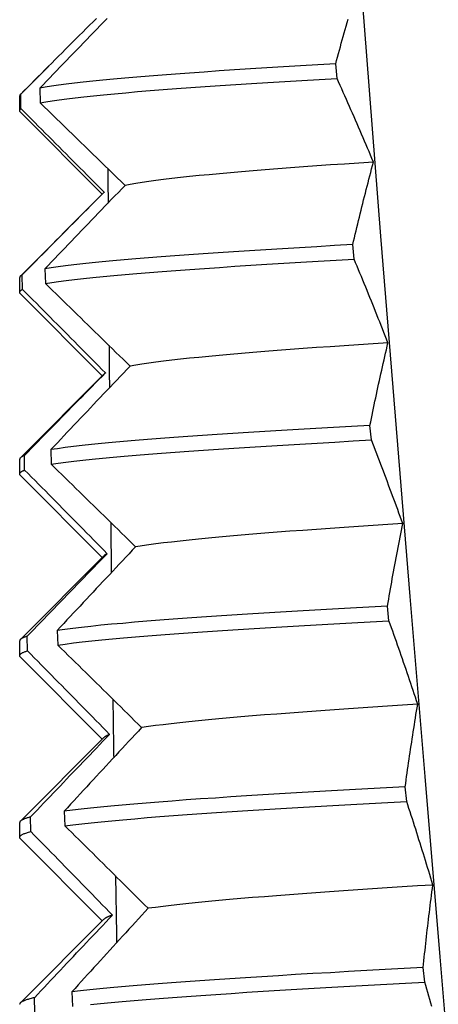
# Model space of a CAD drawing. Header units: inches. Extents: x 13 to 218, y 17 to 122.
# Tile 6 of 107: x 15.807 to 15.92, y 110.673 to 110.939. Entities that reach past the tile are written whole.
import ezdxf

# ---------------------------------------------------------------- set-up
doc = ezdxf.new("R2010")
doc.units = ezdxf.units.IN
doc.header["$MEASUREMENT"] = 0
doc.layers.add('Visible Edges(ANSI)', color=7, linetype='Continuous', lineweight=25)

msp = doc.modelspace()

# ---------------------------------------------------------------- linework, layer by layer
at = {"layer": 'Visible Edges(ANSI)'}
for p, q in [((15.80715, 110.91914), (15.81482, 110.92681)), ((15.89299, 110.92344), (15.89262, 110.9274)), ((15.81239, 110.92082), (15.8125, 110.91686)), ((15.80695, 110.91874), (15.80695, 110.91477)), ((15.80729, 110.91528), (15.80727, 110.91924)), ((15.8125, 110.91686), (15.83551, 110.8945)), ((15.82934, 110.89215), (15.80715, 110.91437)), ((15.80715, 110.86992), (15.8298, 110.89261)), ((15.82992, 110.89265), (15.82988, 110.89261)), ((15.89761, 110.87449), (15.89723, 110.87844)), ((15.80771, 110.86633), (15.80767, 110.87028)), ((15.81381, 110.87186), (15.81393, 110.86791)), ((15.80695, 110.86953), (15.80695, 110.86555)), ((15.82934, 110.84294), (15.80715, 110.86516)), ((15.80715, 110.82071), (15.8298, 110.8434)), ((15.90229, 110.82553), (15.90191, 110.82949)), ((15.81539, 110.82291), (15.81553, 110.81895)), ((15.80695, 110.82032), (15.80695, 110.81634)), ((15.8083, 110.81737), (15.80825, 110.82133)), ((15.82934, 110.79372), (15.80715, 110.81595)), ((15.80715, 110.7715), (15.8298, 110.79418)), ((15.90705, 110.77658), (15.90666, 110.78053)), ((15.81714, 110.77395), (15.81728, 110.77)), ((15.80695, 110.7711), (15.80695, 110.76713)), ((15.80906, 110.76842), (15.80899, 110.77237)), ((15.82934, 110.74451), (15.80715, 110.76673)), ((15.80715, 110.72229), (15.8298, 110.74497)), ((15.91186, 110.72762), (15.91147, 110.73158)), ((15.80998, 110.71946), (15.8099, 110.72342)), ((15.81904, 110.725), (15.8192, 110.72104)), ((15.80695, 110.72189), (15.80695, 110.71792)), ((15.82934, 110.6953), (15.80715, 110.71752)), ((15.80715, 110.67307), (15.8298, 110.69576)), ((15.91673, 110.67867), (15.91633, 110.68262)), ((15.82109, 110.67605), (15.82126, 110.67209)), ((15.81107, 110.67051), (15.81098, 110.67446))]:
    msp.add_line(p, q, dxfattribs=at)
at = {"layer": 'Visible Edges(ANSI)', "flags": 128}
for points in [[(15.87932, 111.22228), (15.88272, 111.17349), (15.88621, 111.1247), (15.88978, 111.07591), (15.89342, 111.02712), (15.89715, 110.97833), (15.90094, 110.92954), (15.9048, 110.88075), (15.90872, 110.83196), (15.9127, 110.78317), (15.91673, 110.73438), (15.92081, 110.68558), (15.92493, 110.63679), (15.9291, 110.588)], [(15.80727, 110.91924), (15.80819, 110.92017), (15.80912, 110.9211), (15.81005, 110.92204), (15.81098, 110.92297), (15.81191, 110.9239), (15.81284, 110.92483), (15.81377, 110.92576), (15.8147, 110.9267), (15.81563, 110.92763), (15.81656, 110.92856), (15.81749, 110.92949), (15.81843, 110.93042), (15.81936, 110.93136), (15.82029, 110.93229), (15.82122, 110.93322), (15.82216, 110.93415), (15.82309, 110.93508), (15.82403, 110.93601), (15.82496, 110.93695), (15.82589, 110.93788), (15.82683, 110.93881), (15.82776, 110.93974)], [(15.83063, 110.93968), (15.82971, 110.93874), (15.8288, 110.93779), (15.82789, 110.93685), (15.82697, 110.93591), (15.82606, 110.93496), (15.82514, 110.93402), (15.82423, 110.93308), (15.82332, 110.93213), (15.82241, 110.93119), (15.82149, 110.93025), (15.82058, 110.92931), (15.81967, 110.92836), (15.81876, 110.92742), (15.81785, 110.92648), (15.81694, 110.92553), (15.81603, 110.92459), (15.81512, 110.92365), (15.81421, 110.9227), (15.8133, 110.92176), (15.81239, 110.92082)], [(15.89262, 110.9274), (15.89287, 110.92833), (15.89312, 110.92926), (15.89338, 110.93019), (15.89363, 110.93113), (15.89389, 110.93206), (15.89414, 110.93299), (15.8944, 110.93392), (15.89466, 110.93486), (15.89492, 110.93579), (15.89518, 110.93672), (15.89545, 110.93765), (15.89571, 110.93858), (15.89597, 110.93952)], [(15.89262, 110.9274), (15.8878, 110.92712), (15.88307, 110.92685), (15.87844, 110.92658), (15.87392, 110.9263), (15.8695, 110.92603), (15.86519, 110.92575), (15.86101, 110.92548), (15.85695, 110.9252), (15.85301, 110.92493), (15.84922, 110.92466), (15.84556, 110.92438), (15.84204, 110.92411), (15.83867, 110.92383), (15.83545, 110.92356), (15.83239, 110.92329), (15.82949, 110.92301), (15.82675, 110.92274), (15.82418, 110.92246), (15.82177, 110.92219), (15.81954, 110.92192), (15.81748, 110.92164), (15.8156, 110.92137), (15.8139, 110.92109), (15.81239, 110.92082)], [(15.8125, 110.91686), (15.81403, 110.91714), (15.81574, 110.91741), (15.81763, 110.91769), (15.8197, 110.91796), (15.82195, 110.91823), (15.82437, 110.91851), (15.82695, 110.91878), (15.8297, 110.91906), (15.83262, 110.91933), (15.83569, 110.9196), (15.83892, 110.91988), (15.8423, 110.92015), (15.84583, 110.92043), (15.8495, 110.9207), (15.85331, 110.92098), (15.85725, 110.92125), (15.86132, 110.92152), (15.86552, 110.9218), (15.86983, 110.92207), (15.87426, 110.92235), (15.87879, 110.92262), (15.88343, 110.92289), (15.88816, 110.92317), (15.89299, 110.92344)], [(15.90284, 110.90081), (15.90245, 110.90175), (15.90205, 110.90269), (15.90165, 110.90364), (15.90124, 110.90458), (15.90084, 110.90552), (15.90044, 110.90647), (15.90003, 110.90741), (15.89963, 110.90835), (15.89922, 110.9093), (15.89881, 110.91024), (15.89841, 110.91118), (15.898, 110.91213), (15.89758, 110.91307), (15.89717, 110.91401), (15.89676, 110.91496), (15.89634, 110.9159), (15.89593, 110.91684), (15.89551, 110.91778), (15.89509, 110.91873), (15.89468, 110.91967), (15.89426, 110.92061), (15.89384, 110.92156), (15.89341, 110.9225), (15.89299, 110.92344)], [(15.80727, 110.91924), (15.80724, 110.91922), (15.80722, 110.9192), (15.80719, 110.91918), (15.80717, 110.91916), (15.80715, 110.91914), (15.80713, 110.91911), (15.80711, 110.91909), (15.80709, 110.91907), (15.80708, 110.91905), (15.80706, 110.91903), (15.80705, 110.91901), (15.80703, 110.91899), (15.80702, 110.91897), (15.80701, 110.91895), (15.807, 110.91893), (15.80699, 110.91891), (15.80698, 110.91889), (15.80697, 110.91887), (15.80697, 110.91885), (15.80696, 110.91883), (15.80696, 110.9188), (15.80696, 110.91878), (15.80696, 110.91876), (15.80695, 110.91874)], [(15.80715, 110.91437), (15.80712, 110.91441), (15.80708, 110.91445), (15.80705, 110.91449), (15.80703, 110.91452), (15.80701, 110.91456), (15.80699, 110.9146), (15.80698, 110.91464), (15.80697, 110.91468), (15.80696, 110.91471), (15.80695, 110.91475), (15.80696, 110.91479), (15.80696, 110.91483), (15.80697, 110.91487), (15.80698, 110.9149), (15.80699, 110.91494), (15.80701, 110.91498), (15.80703, 110.91502), (15.80706, 110.91506), (15.80709, 110.91509), (15.80712, 110.91513), (15.80716, 110.91517), (15.8072, 110.91521), (15.80724, 110.91524), (15.80729, 110.91528)], [(15.82984, 110.89265), (15.82891, 110.89359), (15.82797, 110.89454), (15.82703, 110.89548), (15.82609, 110.89642), (15.82515, 110.89737), (15.82421, 110.89831), (15.82327, 110.89925), (15.82233, 110.90019), (15.8214, 110.90114), (15.82046, 110.90208), (15.81952, 110.90302), (15.81858, 110.90397), (15.81764, 110.90491), (15.8167, 110.90585), (15.81576, 110.9068), (15.81482, 110.90774), (15.81388, 110.90868), (15.81294, 110.90963), (15.812, 110.91057), (15.81106, 110.91151), (15.81012, 110.91245), (15.80917, 110.9134), (15.80823, 110.91434), (15.80729, 110.91528)], [(15.83086, 110.89904), (15.83086, 110.89865), (15.83086, 110.89826), (15.83087, 110.89787), (15.83087, 110.89748), (15.83087, 110.89709), (15.83087, 110.8967), (15.83088, 110.89631), (15.83088, 110.89592), (15.83088, 110.89553), (15.83088, 110.89514), (15.83088, 110.89476), (15.83089, 110.89437), (15.83089, 110.89398), (15.83089, 110.89359), (15.83089, 110.8932), (15.83089, 110.89281), (15.8309, 110.89242), (15.8309, 110.89203), (15.8309, 110.89164), (15.8309, 110.89125), (15.83091, 110.89086), (15.83091, 110.89047), (15.83091, 110.89008), (15.83091, 110.8897)], [(15.90285, 110.90081), (15.8989, 110.90054), (15.89503, 110.90028), (15.89123, 110.90002), (15.88752, 110.89976), (15.88389, 110.89949), (15.88034, 110.89923), (15.87689, 110.89897), (15.87353, 110.8987), (15.87027, 110.89844), (15.86712, 110.89818), (15.86407, 110.89792), (15.86112, 110.89765), (15.85829, 110.89739), (15.85558, 110.89713), (15.85299, 110.89686), (15.85051, 110.8966), (15.84817, 110.89634), (15.84596, 110.89608), (15.84387, 110.89581), (15.84193, 110.89555), (15.84013, 110.89529), (15.83846, 110.89502), (15.83694, 110.89476), (15.83556, 110.8945)], [(15.89723, 110.87844), (15.89745, 110.87938), (15.89767, 110.88031), (15.8979, 110.88124), (15.89812, 110.88217), (15.89834, 110.8831), (15.89857, 110.88404), (15.8988, 110.88497), (15.89903, 110.8859), (15.89926, 110.88683), (15.89949, 110.88776), (15.89972, 110.8887), (15.89995, 110.88963), (15.90019, 110.89056), (15.90042, 110.89149), (15.90066, 110.89242), (15.9009, 110.89336), (15.90114, 110.89429), (15.90138, 110.89522), (15.90162, 110.89615), (15.90186, 110.89708), (15.9021, 110.89801), (15.90235, 110.89894), (15.9026, 110.89988), (15.90284, 110.90081)], [(15.83551, 110.8945), (15.83461, 110.89356), (15.8337, 110.89261), (15.83279, 110.89167), (15.83188, 110.89073), (15.83098, 110.88978), (15.83007, 110.88884), (15.82917, 110.8879), (15.82826, 110.88695), (15.82735, 110.88601), (15.82645, 110.88507), (15.82554, 110.88412), (15.82464, 110.88318), (15.82374, 110.88224), (15.82283, 110.88129), (15.82193, 110.88035), (15.82102, 110.87941), (15.82012, 110.87846), (15.81922, 110.87752), (15.81832, 110.87658), (15.81741, 110.87564), (15.81651, 110.87469), (15.81561, 110.87375), (15.81471, 110.87281), (15.81381, 110.87186)], [(15.80767, 110.87028), (15.80859, 110.87122), (15.80951, 110.87215), (15.81043, 110.87308), (15.81135, 110.87401), (15.81227, 110.87495), (15.8132, 110.87588), (15.81412, 110.87681), (15.81504, 110.87774), (15.81596, 110.87867), (15.81688, 110.87961), (15.81781, 110.88054), (15.81873, 110.88147), (15.81966, 110.8824), (15.82058, 110.88333), (15.8215, 110.88427), (15.82243, 110.8852), (15.82335, 110.88613), (15.82428, 110.88706), (15.82521, 110.88799), (15.82613, 110.88892), (15.82706, 110.88985), (15.82799, 110.89079), (15.82892, 110.89172), (15.82984, 110.89265)], [(15.89723, 110.87844), (15.89233, 110.87817), (15.88752, 110.87789), (15.8828, 110.87762), (15.87817, 110.87735), (15.87365, 110.87707), (15.86924, 110.8768), (15.86494, 110.87652), (15.86076, 110.87625), (15.85671, 110.87598), (15.85279, 110.8757), (15.84899, 110.87543), (15.84534, 110.87515), (15.84184, 110.87488), (15.83848, 110.87461), (15.83527, 110.87433), (15.83222, 110.87406), (15.82932, 110.87378), (15.82659, 110.87351), (15.82403, 110.87323), (15.82163, 110.87296), (15.81941, 110.87269), (15.81737, 110.87241), (15.8155, 110.87214), (15.81381, 110.87186)], [(15.81393, 110.86791), (15.81563, 110.86818), (15.81752, 110.86846), (15.81958, 110.86873), (15.82181, 110.86901), (15.82422, 110.86928), (15.82679, 110.86955), (15.82954, 110.86983), (15.83244, 110.8701), (15.83551, 110.87038), (15.83873, 110.87065), (15.8421, 110.87092), (15.84562, 110.8712), (15.84928, 110.87147), (15.85308, 110.87175), (15.85701, 110.87202), (15.86108, 110.87229), (15.86526, 110.87257), (15.86957, 110.87284), (15.87399, 110.87312), (15.87852, 110.87339), (15.88315, 110.87366), (15.88788, 110.87394), (15.8927, 110.87421), (15.89761, 110.87449)], [(15.90678, 110.85185), (15.90641, 110.8528), (15.90604, 110.85374), (15.90567, 110.85468), (15.9053, 110.85563), (15.90493, 110.85657), (15.90455, 110.85751), (15.90417, 110.85846), (15.9038, 110.8594), (15.90342, 110.86034), (15.90304, 110.86129), (15.90266, 110.86223), (15.90228, 110.86317), (15.90189, 110.86412), (15.90151, 110.86506), (15.90112, 110.866), (15.90074, 110.86694), (15.90035, 110.86789), (15.89996, 110.86883), (15.89957, 110.86977), (15.89918, 110.87072), (15.89879, 110.87166), (15.8984, 110.8726), (15.898, 110.87354), (15.89761, 110.87449)], [(15.80767, 110.87028), (15.80762, 110.87025), (15.80756, 110.87022), (15.80751, 110.87019), (15.80745, 110.87016), (15.80741, 110.87013), (15.80736, 110.8701), (15.80732, 110.87006), (15.80727, 110.87003), (15.80724, 110.87), (15.8072, 110.86997), (15.80717, 110.86994), (15.80713, 110.86991), (15.80711, 110.86988), (15.80708, 110.86984), (15.80706, 110.86981), (15.80703, 110.86978), (15.80702, 110.86975), (15.807, 110.86972), (15.80699, 110.86969), (15.80697, 110.86966), (15.80697, 110.86962), (15.80696, 110.86959), (15.80696, 110.86956), (15.80695, 110.86953)], [(15.81393, 110.86791), (15.81489, 110.86698), (15.81585, 110.86604), (15.8168, 110.86511), (15.81776, 110.86418), (15.81872, 110.86325), (15.81967, 110.86232), (15.82063, 110.86138), (15.82159, 110.86045), (15.82254, 110.85952), (15.8235, 110.85859), (15.82445, 110.85765), (15.82541, 110.85672), (15.82637, 110.85579), (15.82732, 110.85486), (15.82828, 110.85393), (15.82923, 110.853), (15.83019, 110.85206), (15.83114, 110.85113), (15.8321, 110.8502), (15.83306, 110.84927), (15.83401, 110.84834), (15.83497, 110.84741), (15.83592, 110.84648), (15.83688, 110.84554)], [(15.80715, 110.86516), (15.80711, 110.86521), (15.80707, 110.86526), (15.80703, 110.86531), (15.807, 110.86535), (15.80698, 110.8654), (15.80697, 110.86545), (15.80696, 110.8655), (15.80695, 110.86555), (15.80696, 110.8656), (15.80697, 110.86565), (15.80698, 110.8657), (15.807, 110.86574), (15.80703, 110.86579), (15.80706, 110.86584), (15.8071, 110.86589), (15.80714, 110.86594), (15.80719, 110.86599), (15.80725, 110.86604), (15.80731, 110.86608), (15.80738, 110.86613), (15.80745, 110.86618), (15.80754, 110.86623), (15.80762, 110.86628), (15.80771, 110.86633)], [(15.83019, 110.84369), (15.82926, 110.84464), (15.82832, 110.84558), (15.82739, 110.84652), (15.82645, 110.84747), (15.82552, 110.84841), (15.82458, 110.84935), (15.82365, 110.8503), (15.82271, 110.85124), (15.82178, 110.85218), (15.82084, 110.85313), (15.8199, 110.85407), (15.81897, 110.85501), (15.81803, 110.85596), (15.81709, 110.8569), (15.81615, 110.85784), (15.81522, 110.85879), (15.81428, 110.85973), (15.81334, 110.86067), (15.8124, 110.86161), (15.81147, 110.86256), (15.81053, 110.8635), (15.80959, 110.86444), (15.80865, 110.86539), (15.80771, 110.86633)], [(15.83118, 110.85112), (15.83118, 110.85064), (15.83118, 110.85016), (15.83119, 110.84968), (15.83119, 110.8492), (15.8312, 110.84873), (15.8312, 110.84825), (15.8312, 110.84777), (15.83121, 110.84729), (15.83121, 110.84681), (15.83122, 110.84634), (15.83122, 110.84586), (15.83122, 110.84538), (15.83123, 110.8449), (15.83123, 110.84442), (15.83124, 110.84395), (15.83124, 110.84347), (15.83124, 110.84299), (15.83125, 110.84251), (15.83125, 110.84203), (15.83126, 110.84155), (15.83126, 110.84108), (15.83126, 110.8406), (15.83127, 110.84012), (15.83127, 110.83964)], [(15.90681, 110.85185), (15.90279, 110.85159), (15.89883, 110.85133), (15.89495, 110.85106), (15.89115, 110.8508), (15.88742, 110.85054), (15.88379, 110.85028), (15.88024, 110.85001), (15.87679, 110.84975), (15.87343, 110.84949), (15.87018, 110.84922), (15.86704, 110.84896), (15.864, 110.8487), (15.86107, 110.84844), (15.85825, 110.84817), (15.85555, 110.84791), (15.85297, 110.84765), (15.85051, 110.84738), (15.84817, 110.84712), (15.84596, 110.84686), (15.84388, 110.8466), (15.84193, 110.84633), (15.84011, 110.84607), (15.83844, 110.84581), (15.8369, 110.84554)], [(15.90191, 110.82949), (15.9021, 110.83042), (15.90229, 110.83135), (15.90248, 110.83228), (15.90268, 110.83322), (15.90287, 110.83415), (15.90307, 110.83508), (15.90326, 110.83601), (15.90346, 110.83695), (15.90366, 110.83788), (15.90386, 110.83881), (15.90406, 110.83974), (15.90426, 110.84067), (15.90447, 110.84161), (15.90467, 110.84254), (15.90488, 110.84347), (15.90508, 110.8444), (15.90529, 110.84533), (15.9055, 110.84626), (15.90571, 110.8472), (15.90592, 110.84813), (15.90614, 110.84906), (15.90635, 110.84999), (15.90657, 110.85092), (15.90678, 110.85185)], [(15.80825, 110.82133), (15.80916, 110.82226), (15.81007, 110.82319), (15.81098, 110.82413), (15.81189, 110.82506), (15.8128, 110.82599), (15.81371, 110.82692), (15.81462, 110.82785), (15.81554, 110.82879), (15.81645, 110.82972), (15.81736, 110.83065), (15.81828, 110.83158), (15.81919, 110.83251), (15.82011, 110.83345), (15.82102, 110.83438), (15.82194, 110.83531), (15.82285, 110.83624), (15.82377, 110.83717), (15.82469, 110.83811), (15.8256, 110.83904), (15.82652, 110.83997), (15.82744, 110.8409), (15.82836, 110.84183), (15.82928, 110.84276), (15.83019, 110.84369)], [(15.83688, 110.84554), (15.83598, 110.8446), (15.83508, 110.84366), (15.83418, 110.84271), (15.83328, 110.84177), (15.83238, 110.84083), (15.83149, 110.83988), (15.83059, 110.83894), (15.82969, 110.838), (15.8288, 110.83705), (15.8279, 110.83611), (15.827, 110.83517), (15.82611, 110.83422), (15.82521, 110.83328), (15.82432, 110.83234), (15.82343, 110.8314), (15.82253, 110.83045), (15.82164, 110.82951), (15.82074, 110.82857), (15.81985, 110.82762), (15.81896, 110.82668), (15.81807, 110.82574), (15.81718, 110.8248), (15.81628, 110.82385), (15.81539, 110.82291)], [(15.83025, 110.84369), (15.83023, 110.84368), (15.83021, 110.84367), (15.83019, 110.84366), (15.83017, 110.84364), (15.83015, 110.84363), (15.83013, 110.84362), (15.83012, 110.84361), (15.8301, 110.84359), (15.83008, 110.84358), (15.83006, 110.84357), (15.83005, 110.84356), (15.83003, 110.84355), (15.83002, 110.84353), (15.83, 110.84352), (15.82999, 110.84351), (15.82997, 110.8435), (15.82996, 110.84348), (15.82994, 110.84347), (15.82993, 110.84346), (15.82992, 110.84345), (15.8299, 110.84343), (15.82989, 110.84342), (15.82988, 110.84341), (15.82987, 110.8434)], [(15.90191, 110.82949), (15.89694, 110.82921), (15.89204, 110.82894), (15.88724, 110.82867), (15.88252, 110.82839), (15.8779, 110.82812), (15.87339, 110.82784), (15.86898, 110.82757), (15.86469, 110.8273), (15.86052, 110.82702), (15.85647, 110.82675), (15.85256, 110.82647), (15.84877, 110.8262), (15.84513, 110.82592), (15.84163, 110.82565), (15.83828, 110.82538), (15.83508, 110.8251), (15.83204, 110.82483), (15.82916, 110.82455), (15.82644, 110.82428), (15.82388, 110.82401), (15.8215, 110.82373), (15.81929, 110.82346), (15.81725, 110.82318), (15.81539, 110.82291)], [(15.81553, 110.81895), (15.8174, 110.81923), (15.81945, 110.8195), (15.82167, 110.81978), (15.82407, 110.82005), (15.82664, 110.82032), (15.82937, 110.8206), (15.83226, 110.82087), (15.83532, 110.82115), (15.83853, 110.82142), (15.84189, 110.8217), (15.8454, 110.82197), (15.84906, 110.82224), (15.85285, 110.82252), (15.85678, 110.82279), (15.86083, 110.82307), (15.86501, 110.82334), (15.86931, 110.82361), (15.87373, 110.82389), (15.87825, 110.82416), (15.88287, 110.82444), (15.8876, 110.82471), (15.89241, 110.82498), (15.89731, 110.82526), (15.90229, 110.82553)], [(15.91079, 110.8029), (15.91045, 110.80384), (15.9101, 110.80478), (15.90976, 110.80573), (15.90942, 110.80667), (15.90907, 110.80761), (15.90872, 110.80856), (15.90838, 110.8095), (15.90803, 110.81044), (15.90768, 110.81139), (15.90733, 110.81233), (15.90697, 110.81327), (15.90662, 110.81422), (15.90627, 110.81516), (15.90591, 110.8161), (15.90555, 110.81705), (15.9052, 110.81799), (15.90484, 110.81893), (15.90448, 110.81988), (15.90412, 110.82082), (15.90375, 110.82176), (15.90339, 110.8227), (15.90303, 110.82365), (15.90266, 110.82459), (15.90229, 110.82553)], [(15.80825, 110.82133), (15.80814, 110.82129), (15.80804, 110.82124), (15.80795, 110.8212), (15.80785, 110.82116), (15.80777, 110.82112), (15.80768, 110.82108), (15.8076, 110.82103), (15.80753, 110.82099), (15.80746, 110.82095), (15.8074, 110.82091), (15.80733, 110.82087), (15.80728, 110.82082), (15.80723, 110.82078), (15.80718, 110.82074), (15.80714, 110.8207), (15.8071, 110.82065), (15.80706, 110.82061), (15.80704, 110.82057), (15.80701, 110.82053), (15.80699, 110.82049), (15.80697, 110.82044), (15.80696, 110.8204), (15.80696, 110.82036), (15.80695, 110.82032)], [(15.81553, 110.81895), (15.81648, 110.81802), (15.81743, 110.81709), (15.81839, 110.81616), (15.81934, 110.81522), (15.82029, 110.81429), (15.82125, 110.81336), (15.8222, 110.81243), (15.82315, 110.8115), (15.8241, 110.81056), (15.82506, 110.80963), (15.82601, 110.8087), (15.82696, 110.80777), (15.82791, 110.80684), (15.82886, 110.8059), (15.82982, 110.80497), (15.83077, 110.80404), (15.83172, 110.80311), (15.83267, 110.80218), (15.83362, 110.80125), (15.83457, 110.80031), (15.83552, 110.79938), (15.83647, 110.79845), (15.83742, 110.79752), (15.83837, 110.79659)], [(15.80715, 110.81595), (15.8071, 110.81601), (15.80705, 110.81607), (15.80701, 110.81613), (15.80699, 110.81618), (15.80697, 110.81624), (15.80696, 110.8163), (15.80696, 110.81636), (15.80696, 110.81642), (15.80698, 110.81648), (15.80701, 110.81654), (15.80704, 110.8166), (15.80708, 110.81666), (15.80714, 110.81672), (15.8072, 110.81678), (15.80727, 110.81684), (15.80735, 110.8169), (15.80744, 110.81696), (15.80753, 110.81702), (15.80764, 110.81708), (15.80775, 110.81714), (15.80788, 110.8172), (15.80801, 110.81725), (15.80815, 110.81731), (15.8083, 110.81737)], [(15.83069, 110.79474), (15.82976, 110.79568), (15.82883, 110.79663), (15.8279, 110.79757), (15.82697, 110.79851), (15.82603, 110.79946), (15.8251, 110.8004), (15.82417, 110.80134), (15.82324, 110.80229), (15.82231, 110.80323), (15.82138, 110.80417), (15.82044, 110.80511), (15.81951, 110.80606), (15.81858, 110.807), (15.81764, 110.80794), (15.81671, 110.80889), (15.81578, 110.80983), (15.81484, 110.81077), (15.81391, 110.81172), (15.81298, 110.81266), (15.81204, 110.8136), (15.81111, 110.81454), (15.81017, 110.81549), (15.80924, 110.81643), (15.8083, 110.81737)], [(15.83163, 110.80321), (15.83163, 110.80264), (15.83164, 110.80208), (15.83165, 110.80151), (15.83165, 110.80094), (15.83166, 110.80037), (15.83167, 110.7998), (15.83167, 110.79923), (15.83168, 110.79867), (15.83168, 110.7981), (15.83169, 110.79753), (15.8317, 110.79696), (15.8317, 110.79639), (15.83171, 110.79582), (15.83172, 110.79526), (15.83172, 110.79469), (15.83173, 110.79412), (15.83174, 110.79355), (15.83174, 110.79298), (15.83175, 110.79241), (15.83176, 110.79185), (15.83176, 110.79128), (15.83177, 110.79071), (15.83178, 110.79014), (15.83178, 110.78957)], [(15.91082, 110.8029), (15.90675, 110.80263), (15.90273, 110.80237), (15.89879, 110.80211), (15.89491, 110.80185), (15.89111, 110.80158), (15.88738, 110.80132), (15.88374, 110.80106), (15.88019, 110.8008), (15.87673, 110.80053), (15.87337, 110.80027), (15.87011, 110.80001), (15.86695, 110.79974), (15.8639, 110.79948), (15.86097, 110.79922), (15.85816, 110.79896), (15.85546, 110.79869), (15.85289, 110.79843), (15.85044, 110.79817), (15.84812, 110.7979), (15.84592, 110.79764), (15.84385, 110.79738), (15.84192, 110.79712), (15.84012, 110.79685), (15.83845, 110.79659)], [(15.90666, 110.78053), (15.90682, 110.78147), (15.90698, 110.7824), (15.90714, 110.78333), (15.9073, 110.78426), (15.90746, 110.78519), (15.90763, 110.78613), (15.90779, 110.78706), (15.90796, 110.78799), (15.90813, 110.78892), (15.9083, 110.78986), (15.90847, 110.79079), (15.90864, 110.79172), (15.90881, 110.79265), (15.90898, 110.79358), (15.90916, 110.79451), (15.90933, 110.79545), (15.90951, 110.79638), (15.90969, 110.79731), (15.90987, 110.79824), (15.91005, 110.79917), (15.91023, 110.8001), (15.91042, 110.80104), (15.9106, 110.80197), (15.91079, 110.8029)], [(15.83837, 110.79659), (15.83748, 110.79565), (15.8366, 110.7947), (15.83571, 110.79376), (15.83482, 110.79282), (15.83393, 110.79187), (15.83304, 110.79093), (15.83216, 110.78999), (15.83127, 110.78904), (15.83038, 110.7881), (15.8295, 110.78716), (15.82861, 110.78621), (15.82773, 110.78527), (15.82684, 110.78433), (15.82596, 110.78338), (15.82507, 110.78244), (15.82419, 110.7815), (15.82331, 110.78056), (15.82242, 110.77961), (15.82154, 110.77867), (15.82066, 110.77773), (15.81978, 110.77678), (15.8189, 110.77584), (15.81802, 110.7749), (15.81714, 110.77395)], [(15.80899, 110.77237), (15.80989, 110.77331), (15.81079, 110.77424), (15.81169, 110.77517), (15.81259, 110.7761), (15.81349, 110.77704), (15.81439, 110.77797), (15.81529, 110.7789), (15.81619, 110.77983), (15.8171, 110.78076), (15.818, 110.7817), (15.8189, 110.78263), (15.81981, 110.78356), (15.82071, 110.78449), (15.82162, 110.78542), (15.82252, 110.78636), (15.82343, 110.78729), (15.82433, 110.78822), (15.82524, 110.78915), (15.82615, 110.79008), (15.82705, 110.79101), (15.82796, 110.79195), (15.82887, 110.79288), (15.82978, 110.79381), (15.83069, 110.79474)], [(15.83071, 110.79474), (15.83066, 110.79472), (15.83061, 110.79469), (15.83056, 110.79467), (15.83052, 110.79465), (15.83047, 110.79462), (15.83043, 110.7946), (15.83038, 110.79458), (15.83034, 110.79455), (15.8303, 110.79453), (15.83026, 110.79451), (15.83022, 110.79448), (15.83018, 110.79446), (15.83014, 110.79444), (15.83011, 110.79442), (15.83007, 110.79439), (15.83004, 110.79437), (15.83001, 110.79435), (15.82998, 110.79432), (15.82995, 110.7943), (15.82992, 110.79428), (15.82989, 110.79425), (15.82987, 110.79423), (15.82984, 110.79421), (15.82982, 110.79418)], [(15.90666, 110.78053), (15.90162, 110.78026), (15.89665, 110.77999), (15.89176, 110.77971), (15.88695, 110.77944), (15.88224, 110.77916), (15.87763, 110.77889), (15.87312, 110.77861), (15.86872, 110.77834), (15.86444, 110.77807), (15.86028, 110.77779), (15.85624, 110.77752), (15.85233, 110.77724), (15.84855, 110.77697), (15.84492, 110.7767), (15.84143, 110.77642), (15.83809, 110.77615), (15.8349, 110.77587), (15.83186, 110.7756), (15.82899, 110.77533), (15.82628, 110.77505), (15.82374, 110.77478), (15.82136, 110.7745), (15.81916, 110.77423), (15.81714, 110.77395)], [(15.81728, 110.77), (15.81932, 110.77027), (15.82154, 110.77055), (15.82392, 110.77082), (15.82648, 110.7711), (15.8292, 110.77137), (15.83209, 110.77164), (15.83513, 110.77192), (15.83834, 110.77219), (15.84169, 110.77247), (15.84519, 110.77274), (15.84884, 110.77301), (15.85262, 110.77329), (15.85654, 110.77356), (15.86059, 110.77384), (15.86476, 110.77411), (15.86905, 110.77438), (15.87346, 110.77466), (15.87798, 110.77493), (15.8826, 110.77521), (15.88732, 110.77548), (15.89212, 110.77576), (15.89702, 110.77603), (15.902, 110.7763), (15.90705, 110.77658)], [(15.91484, 110.75394), (15.91453, 110.75489), (15.91422, 110.75583), (15.9139, 110.75677), (15.91359, 110.75772), (15.91327, 110.75866), (15.91296, 110.7596), (15.91264, 110.76055), (15.91232, 110.76149), (15.912, 110.76243), (15.91167, 110.76338), (15.91135, 110.76432), (15.91103, 110.76526), (15.9107, 110.76621), (15.91037, 110.76715), (15.91005, 110.76809), (15.90972, 110.76903), (15.90939, 110.76998), (15.90906, 110.77092), (15.90872, 110.77186), (15.90839, 110.77281), (15.90806, 110.77375), (15.90772, 110.77469), (15.90738, 110.77563), (15.90705, 110.77658)], [(15.80899, 110.77237), (15.80883, 110.77232), (15.80867, 110.77227), (15.80852, 110.77222), (15.80837, 110.77216), (15.80823, 110.77211), (15.8081, 110.77206), (15.80798, 110.772), (15.80786, 110.77195), (15.80775, 110.7719), (15.80765, 110.77185), (15.80755, 110.77179), (15.80746, 110.77174), (15.80738, 110.77169), (15.80731, 110.77163), (15.80724, 110.77158), (15.80718, 110.77153), (15.80713, 110.77148), (15.80708, 110.77142), (15.80704, 110.77137), (15.80701, 110.77132), (15.80699, 110.77126), (15.80697, 110.77121), (15.80696, 110.77116), (15.80695, 110.7711)], [(15.80715, 110.76673), (15.80709, 110.7668), (15.80704, 110.76687), (15.807, 110.76694), (15.80697, 110.76702), (15.80696, 110.76709), (15.80696, 110.76716), (15.80697, 110.76723), (15.80699, 110.7673), (15.80703, 110.76737), (15.80707, 110.76744), (15.80714, 110.76751), (15.80721, 110.76758), (15.80729, 110.76765), (15.80739, 110.76772), (15.8075, 110.76779), (15.80763, 110.76786), (15.80776, 110.76793), (15.80791, 110.768), (15.80807, 110.76807), (15.80824, 110.76814), (15.80843, 110.76821), (15.80863, 110.76828), (15.80884, 110.76835), (15.80906, 110.76842)], [(15.83133, 110.74578), (15.8304, 110.74673), (15.82948, 110.74767), (15.82855, 110.74861), (15.82762, 110.74956), (15.8267, 110.7505), (15.82577, 110.75144), (15.82485, 110.75239), (15.82392, 110.75333), (15.82299, 110.75427), (15.82206, 110.75522), (15.82114, 110.75616), (15.82021, 110.7571), (15.81928, 110.75805), (15.81835, 110.75899), (15.81743, 110.75993), (15.8165, 110.76088), (15.81557, 110.76182), (15.81464, 110.76276), (15.81371, 110.7637), (15.81278, 110.76465), (15.81185, 110.76559), (15.81092, 110.76653), (15.80999, 110.76748), (15.80906, 110.76842)], [(15.81728, 110.77), (15.81823, 110.76907), (15.81918, 110.76813), (15.82013, 110.7672), (15.82108, 110.76627), (15.82203, 110.76534), (15.82297, 110.76441), (15.82392, 110.76347), (15.82487, 110.76254), (15.82582, 110.76161), (15.82676, 110.76068), (15.82771, 110.75975), (15.82866, 110.75881), (15.8296, 110.75788), (15.83055, 110.75695), (15.8315, 110.75602), (15.83244, 110.75509), (15.83339, 110.75415), (15.83434, 110.75322), (15.83528, 110.75229), (15.83623, 110.75136), (15.83717, 110.75043), (15.83812, 110.7495), (15.83906, 110.74857), (15.84001, 110.74763)], [(15.83221, 110.75532), (15.83222, 110.75466), (15.83223, 110.754), (15.83224, 110.75334), (15.83225, 110.75268), (15.83226, 110.75202), (15.83227, 110.75136), (15.83228, 110.7507), (15.83229, 110.75004), (15.8323, 110.74938), (15.83231, 110.74872), (15.83232, 110.74806), (15.83232, 110.7474), (15.83233, 110.74674), (15.83234, 110.74608), (15.83235, 110.74542), (15.83236, 110.74476), (15.83237, 110.7441), (15.83238, 110.74344), (15.83239, 110.74278), (15.8324, 110.74212), (15.83241, 110.74146), (15.83242, 110.7408), (15.83243, 110.74014), (15.83244, 110.73948)], [(15.91485, 110.75394), (15.91072, 110.75368), (15.90664, 110.75342), (15.90264, 110.75315), (15.8987, 110.75289), (15.89483, 110.75263), (15.89103, 110.75237), (15.88732, 110.7521), (15.88369, 110.75184), (15.88015, 110.75158), (15.8767, 110.75131), (15.87334, 110.75105), (15.87008, 110.75079), (15.86693, 110.75053), (15.86388, 110.75026), (15.86094, 110.75), (15.85811, 110.74974), (15.85541, 110.74947), (15.85282, 110.74921), (15.85036, 110.74895), (15.84803, 110.74869), (15.84583, 110.74842), (15.84377, 110.74816), (15.84184, 110.7479), (15.84005, 110.74763)], [(15.91147, 110.73158), (15.91159, 110.73251), (15.91172, 110.73344), (15.91185, 110.73438), (15.91198, 110.73531), (15.91211, 110.73624), (15.91225, 110.73717), (15.91238, 110.7381), (15.91252, 110.73904), (15.91265, 110.73997), (15.91279, 110.7409), (15.91293, 110.74183), (15.91307, 110.74276), (15.91321, 110.7437), (15.91335, 110.74463), (15.9135, 110.74556), (15.91364, 110.74649), (15.91379, 110.74742), (15.91393, 110.74835), (15.91408, 110.74929), (15.91423, 110.75022), (15.91438, 110.75115), (15.91454, 110.75208), (15.91469, 110.75301), (15.91484, 110.75394)], [(15.84001, 110.74763), (15.83913, 110.74669), (15.83825, 110.74575), (15.83737, 110.7448), (15.83649, 110.74386), (15.83562, 110.74292), (15.83474, 110.74197), (15.83387, 110.74103), (15.83299, 110.74009), (15.83211, 110.73914), (15.83124, 110.7382), (15.83036, 110.73726), (15.82949, 110.73632), (15.82862, 110.73537), (15.82774, 110.73443), (15.82687, 110.73349), (15.826, 110.73254), (15.82513, 110.7316), (15.82426, 110.73066), (15.82338, 110.72971), (15.82251, 110.72877), (15.82164, 110.72783), (15.82077, 110.72689), (15.81991, 110.72594), (15.81904, 110.725)], [(15.8099, 110.72342), (15.81079, 110.72435), (15.81168, 110.72528), (15.81256, 110.72622), (15.81345, 110.72715), (15.81434, 110.72808), (15.81523, 110.72901), (15.81612, 110.72995), (15.81701, 110.73088), (15.8179, 110.73181), (15.81879, 110.73274), (15.81969, 110.73367), (15.82058, 110.73461), (15.82147, 110.73554), (15.82236, 110.73647), (15.82326, 110.7374), (15.82415, 110.73833), (15.82505, 110.73926), (15.82594, 110.7402), (15.82684, 110.74113), (15.82774, 110.74206), (15.82863, 110.74299), (15.82953, 110.74392), (15.83043, 110.74485), (15.83133, 110.74578)], [(15.83141, 110.74578), (15.83131, 110.74575), (15.83122, 110.74572), (15.83114, 110.74568), (15.83105, 110.74565), (15.83097, 110.74561), (15.83089, 110.74558), (15.83081, 110.74555), (15.83074, 110.74551), (15.83066, 110.74548), (15.83059, 110.74545), (15.83052, 110.74541), (15.83046, 110.74538), (15.8304, 110.74534), (15.83033, 110.74531), (15.83028, 110.74528), (15.83022, 110.74524), (15.83017, 110.74521), (15.83012, 110.74517), (15.83007, 110.74514), (15.83002, 110.74511), (15.82998, 110.74507), (15.82994, 110.74504), (15.8299, 110.74501), (15.82986, 110.74497)], [(15.91147, 110.73158), (15.90636, 110.7313), (15.90132, 110.73103), (15.89635, 110.73076), (15.89147, 110.73048), (15.88667, 110.73021), (15.88197, 110.72993), (15.87736, 110.72966), (15.87286, 110.72939), (15.86847, 110.72911), (15.86419, 110.72884), (15.86003, 110.72856), (15.856, 110.72829), (15.8521, 110.72802), (15.84833, 110.72774), (15.84471, 110.72747), (15.84123, 110.72719), (15.83789, 110.72692), (15.83471, 110.72664), (15.83169, 110.72637), (15.82882, 110.7261), (15.82612, 110.72582), (15.82359, 110.72555), (15.82123, 110.72527), (15.81904, 110.725)], [(15.8192, 110.72104), (15.8214, 110.72132), (15.82378, 110.72159), (15.82632, 110.72187), (15.82904, 110.72214), (15.83191, 110.72242), (15.83495, 110.72269), (15.83814, 110.72296), (15.84149, 110.72324), (15.84498, 110.72351), (15.84862, 110.72379), (15.85239, 110.72406), (15.8563, 110.72433), (15.86034, 110.72461), (15.86451, 110.72488), (15.8688, 110.72516), (15.8732, 110.72543), (15.87771, 110.7257), (15.88232, 110.72598), (15.88703, 110.72625), (15.89184, 110.72653), (15.89673, 110.7268), (15.9017, 110.72707), (15.90674, 110.72735), (15.91186, 110.72762)], [(15.91895, 110.70499), (15.91867, 110.70593), (15.91839, 110.70688), (15.9181, 110.70782), (15.91782, 110.70876), (15.91753, 110.70971), (15.91724, 110.71065), (15.91695, 110.71159), (15.91666, 110.71254), (15.91637, 110.71348), (15.91608, 110.71442), (15.91578, 110.71536), (15.91549, 110.71631), (15.91519, 110.71725), (15.91489, 110.71819), (15.9146, 110.71914), (15.9143, 110.72008), (15.914, 110.72102), (15.91369, 110.72197), (15.91339, 110.72291), (15.91309, 110.72385), (15.91278, 110.72479), (15.91248, 110.72574), (15.91217, 110.72668), (15.91186, 110.72762)], [(15.8099, 110.72342), (15.80966, 110.72336), (15.80943, 110.72329), (15.80921, 110.72323), (15.809, 110.72316), (15.8088, 110.7231), (15.80861, 110.72304), (15.80844, 110.72297), (15.80827, 110.72291), (15.80811, 110.72285), (15.80796, 110.72278), (15.80782, 110.72272), (15.80769, 110.72266), (15.80758, 110.72259), (15.80747, 110.72253), (15.80737, 110.72246), (15.80728, 110.7224), (15.80721, 110.72234), (15.80714, 110.72227), (15.80708, 110.72221), (15.80704, 110.72215), (15.807, 110.72208), (15.80698, 110.72202), (15.80696, 110.72196), (15.80695, 110.72189)], [(15.8192, 110.72104), (15.82014, 110.72011), (15.82108, 110.71918), (15.82203, 110.71825), (15.82297, 110.71732), (15.82391, 110.71638), (15.82485, 110.71545), (15.82579, 110.71452), (15.82674, 110.71359), (15.82768, 110.71265), (15.82862, 110.71172), (15.82956, 110.71079), (15.8305, 110.70986), (15.83144, 110.70893), (15.83238, 110.70799), (15.83332, 110.70706), (15.83426, 110.70613), (15.8352, 110.7052), (15.83614, 110.70427), (15.83708, 110.70334), (15.83802, 110.70241), (15.83896, 110.70147), (15.8399, 110.70054), (15.84083, 110.69961), (15.84177, 110.69868)], [(15.80715, 110.71752), (15.80708, 110.7176), (15.80702, 110.71768), (15.80698, 110.71776), (15.80696, 110.71785), (15.80695, 110.71793), (15.80697, 110.71801), (15.80699, 110.71809), (15.80704, 110.71817), (15.8071, 110.71825), (15.80717, 110.71833), (15.80727, 110.71841), (15.80738, 110.71849), (15.8075, 110.71857), (15.80765, 110.71865), (15.80781, 110.71874), (15.80798, 110.71882), (15.80817, 110.7189), (15.80838, 110.71898), (15.80861, 110.71906), (15.80885, 110.71914), (15.80911, 110.71922), (15.80938, 110.7193), (15.80967, 110.71938), (15.80998, 110.71946)], [(15.8321, 110.69683), (15.83119, 110.69777), (15.83027, 110.69872), (15.82935, 110.69966), (15.82843, 110.7006), (15.82751, 110.70155), (15.82659, 110.70249), (15.82567, 110.70343), (15.82475, 110.70438), (15.82383, 110.70532), (15.82291, 110.70626), (15.82198, 110.70721), (15.82106, 110.70815), (15.82014, 110.70909), (15.81922, 110.71003), (15.8183, 110.71098), (15.81737, 110.71192), (15.81645, 110.71286), (15.81553, 110.71381), (15.8146, 110.71475), (15.81368, 110.71569), (15.81276, 110.71664), (15.81183, 110.71758), (15.81091, 110.71852), (15.80998, 110.71946)], [(15.83293, 110.70745), (15.83295, 110.7067), (15.83296, 110.70595), (15.83297, 110.70519), (15.83298, 110.70444), (15.833, 110.70369), (15.83301, 110.70293), (15.83302, 110.70218), (15.83303, 110.70143), (15.83305, 110.70067), (15.83306, 110.69992), (15.83307, 110.69916), (15.83309, 110.69841), (15.8331, 110.69766), (15.83311, 110.6969), (15.83312, 110.69615), (15.83314, 110.6954), (15.83315, 110.69464), (15.83316, 110.69389), (15.83318, 110.69314), (15.83319, 110.69238), (15.8332, 110.69163), (15.83322, 110.69088), (15.83323, 110.69012), (15.83324, 110.68937)], [(15.91897, 110.70499), (15.91478, 110.70473), (15.91064, 110.70446), (15.90656, 110.7042), (15.90255, 110.70394), (15.8986, 110.70367), (15.89473, 110.70341), (15.89093, 110.70315), (15.88722, 110.70289), (15.88359, 110.70262), (15.88006, 110.70236), (15.87661, 110.7021), (15.87327, 110.70183), (15.87002, 110.70157), (15.86688, 110.70131), (15.86384, 110.70105), (15.86091, 110.70078), (15.8581, 110.70052), (15.8554, 110.70026), (15.85282, 110.69999), (15.85036, 110.69973), (15.84802, 110.69947), (15.84582, 110.69921), (15.84374, 110.69894), (15.8418, 110.69868)], [(15.91633, 110.68262), (15.91643, 110.68356), (15.91652, 110.68449), (15.91662, 110.68542), (15.91672, 110.68635), (15.91682, 110.68729), (15.91692, 110.68822), (15.91702, 110.68915), (15.91713, 110.69008), (15.91723, 110.69101), (15.91734, 110.69195), (15.91745, 110.69288), (15.91756, 110.69381), (15.91767, 110.69474), (15.91778, 110.69567), (15.91789, 110.69661), (15.918, 110.69754), (15.91812, 110.69847), (15.91823, 110.6994), (15.91835, 110.70033), (15.91847, 110.70126), (15.91859, 110.70219), (15.91871, 110.70313), (15.91883, 110.70406), (15.91895, 110.70499)], [(15.81098, 110.67446), (15.81185, 110.6754), (15.81272, 110.67633), (15.8136, 110.67726), (15.81448, 110.67819), (15.81535, 110.67913), (15.81623, 110.68006), (15.81711, 110.68099), (15.81798, 110.68192), (15.81886, 110.68285), (15.81974, 110.68379), (15.82062, 110.68472), (15.8215, 110.68565), (15.82238, 110.68658), (15.82326, 110.68751), (15.82415, 110.68845), (15.82503, 110.68938), (15.82591, 110.69031), (15.82679, 110.69124), (15.82768, 110.69217), (15.82856, 110.6931), (15.82945, 110.69404), (15.83033, 110.69497), (15.83122, 110.6959), (15.8321, 110.69683)], [(15.84177, 110.69868), (15.8409, 110.69774), (15.84004, 110.69679), (15.83917, 110.69585), (15.83831, 110.69491), (15.83744, 110.69396), (15.83658, 110.69302), (15.83571, 110.69208), (15.83485, 110.69113), (15.83399, 110.69019), (15.83312, 110.68925), (15.83226, 110.6883), (15.8314, 110.68736), (15.83054, 110.68642), (15.82968, 110.68547), (15.82882, 110.68453), (15.82796, 110.68359), (15.8271, 110.68265), (15.82624, 110.6817), (15.82538, 110.68076), (15.82452, 110.67982), (15.82366, 110.67887), (15.82281, 110.67793), (15.82195, 110.67699), (15.82109, 110.67605)], [(15.83215, 110.69683), (15.83201, 110.69678), (15.83187, 110.69674), (15.83174, 110.6967), (15.83161, 110.69665), (15.83148, 110.69661), (15.83136, 110.69656), (15.83124, 110.69652), (15.83113, 110.69647), (15.83102, 110.69643), (15.83091, 110.69638), (15.83081, 110.69634), (15.83072, 110.69629), (15.83062, 110.69625), (15.83053, 110.6962), (15.83045, 110.69616), (15.83037, 110.69612), (15.83029, 110.69607), (15.83022, 110.69603), (15.83016, 110.69598), (15.83009, 110.69594), (15.83003, 110.69589), (15.82998, 110.69585), (15.82993, 110.6958), (15.82988, 110.69576)], [(15.91633, 110.68262), (15.91116, 110.68235), (15.90606, 110.68208), (15.90102, 110.6818), (15.89606, 110.68153), (15.89118, 110.68125), (15.88639, 110.68098), (15.88169, 110.68071), (15.87709, 110.68043), (15.87259, 110.68016), (15.86821, 110.67988), (15.86394, 110.67961), (15.85979, 110.67933), (15.85577, 110.67906), (15.85187, 110.67879), (15.84812, 110.67851), (15.8445, 110.67824), (15.84103, 110.67796), (15.8377, 110.67769), (15.83453, 110.67742), (15.83151, 110.67714), (15.82866, 110.67687), (15.82597, 110.67659), (15.82345, 110.67632), (15.82109, 110.67605)], [(15.82617, 110.67264), (15.82887, 110.67291), (15.83174, 110.67319), (15.83476, 110.67346), (15.83795, 110.67373), (15.84128, 110.67401), (15.84477, 110.67428), (15.8484, 110.67456), (15.85216, 110.67483), (15.85607, 110.6751), (15.8601, 110.67538), (15.86426, 110.67565), (15.86854, 110.67593), (15.87293, 110.6762), (15.87744, 110.67648), (15.88204, 110.67675), (15.88675, 110.67702), (15.89155, 110.6773), (15.89644, 110.67757), (15.9014, 110.67785), (15.90644, 110.67812), (15.91155, 110.67839), (15.91673, 110.67867)], [(15.91866, 110.67207), (15.91838, 110.67301), (15.91811, 110.67395), (15.91784, 110.6749), (15.91756, 110.67584), (15.91728, 110.67678), (15.91701, 110.67773), (15.91673, 110.67867)], [(15.81098, 110.67446), (15.81065, 110.67439), (15.81034, 110.67432), (15.81004, 110.67424), (15.80975, 110.67417), (15.80948, 110.67409), (15.80922, 110.67402), (15.80898, 110.67394), (15.80875, 110.67387), (15.80853, 110.6738), (15.80833, 110.67372), (15.80814, 110.67365), (15.80796, 110.67357), (15.8078, 110.6735), (15.80766, 110.67342), (15.80752, 110.67335), (15.8074, 110.67327), (15.8073, 110.6732), (15.80721, 110.67313), (15.80713, 110.67305), (15.80707, 110.67298), (15.80702, 110.6729), (15.80698, 110.67283), (15.80696, 110.67275), (15.80695, 110.67268)]]:
    msp.add_lwpolyline(points, dxfattribs=at)

doc.saveas('drawing.dxf')
